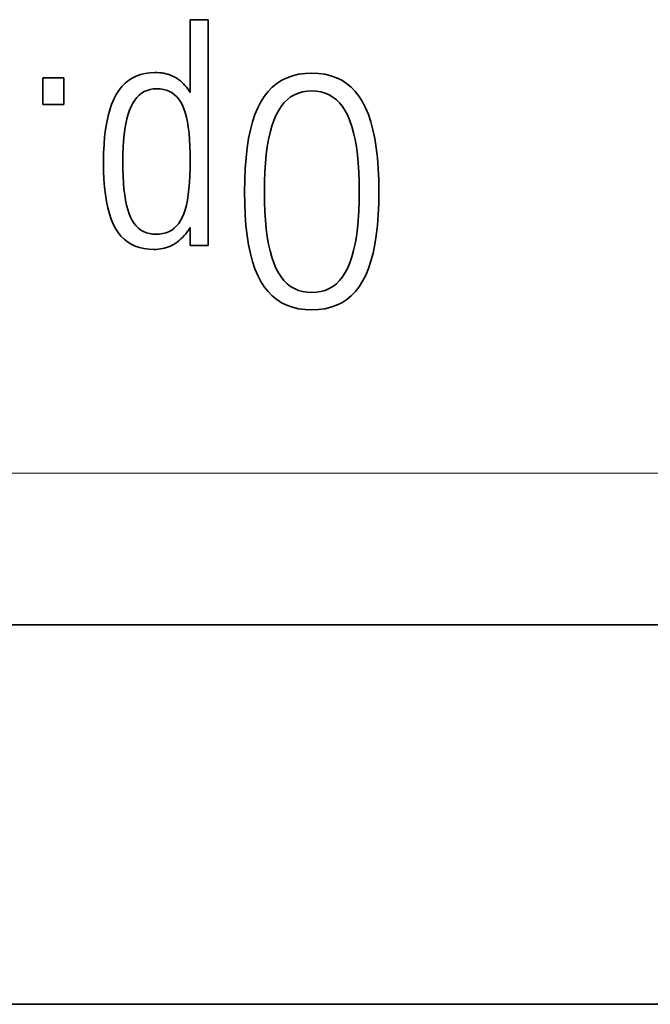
# Model space of a CAD drawing. Header units: millimetres. Extents: x -34 to 6620, y -230 to 4700.
# Tile 114 of 189: x 3653 to 3736, y 2462 to 2591. Entities that reach past the tile are written whole.
import ezdxf

# ---------------------------------------------------------------- set-up
doc = ezdxf.new("R2010")
doc.units = ezdxf.units.MM
doc.layers.add('1', color=7, linetype='Continuous', true_color=0xffffff)

msp = doc.modelspace()

# ---------------------------------------------------------------- linework, layer by layer
at = {"layer": '1', "color": 7, "linetype": 'Continuous', "lineweight": 35}
for p, q in [((3677.697, 2591.286), (3675.358, 2591.286)), ((3675.358, 2591.286), (3675.358, 2581.673)), ((3677.697, 2561.542), (3677.697, 2591.286)), ((3658.687, 2583.639), (3655.915, 2583.639)), ((3655.915, 2583.639), (3655.915, 2580.1)), ((3658.687, 2580.1), (3658.687, 2583.639)), ((3667.22, 2583.279), (3666.762, 2582.901)), ((3667.713, 2583.6), (3667.22, 2583.279)), ((3668.241, 2583.861), (3667.713, 2583.6)), ((3668.803, 2584.065), (3668.241, 2583.861)), ((3669.4, 2584.211), (3668.803, 2584.065)), ((3670.032, 2584.298), (3669.4, 2584.211)), ((3670.699, 2584.327), (3670.032, 2584.298)), ((3671.005, 2584.32), (3670.699, 2584.327)), ((3671.304, 2584.301), (3671.005, 2584.32)), ((3671.594, 2584.268), (3671.304, 2584.301)), ((3671.877, 2584.222), (3671.594, 2584.268)), ((3672.151, 2584.162), (3671.877, 2584.222)), ((3672.417, 2584.09), (3672.151, 2584.162)), ((3672.676, 2584.004), (3672.417, 2584.09)), ((3672.926, 2583.905), (3672.676, 2584.004)), ((3673.168, 2583.793), (3672.926, 2583.905)), ((3673.402, 2583.668), (3673.168, 2583.793)), ((3673.628, 2583.53), (3673.402, 2583.668)), ((3673.848, 2583.378), (3673.628, 2583.53)), ((3674.061, 2583.212), (3673.848, 2583.378)), ((3674.267, 2583.033), (3674.061, 2583.212)), ((3687.421, 2583.302), (3686.774, 2582.886)), ((3688.117, 2583.643), (3687.421, 2583.302)), ((3688.86, 2583.908), (3688.117, 2583.643)), ((3689.652, 2584.097), (3688.86, 2583.908)), ((3690.492, 2584.21), (3689.652, 2584.097)), ((3691.38, 2584.248), (3690.492, 2584.21)), ((3692.265, 2584.21), (3691.38, 2584.248)), ((3693.101, 2584.097), (3692.265, 2584.21)), ((3693.89, 2583.908), (3693.101, 2584.097)), ((3694.631, 2583.643), (3693.89, 2583.908)), ((3695.324, 2583.302), (3694.631, 2583.643)), ((3695.97, 2582.886), (3695.324, 2583.302)), ((3665.951, 2581.97), (3665.597, 2581.417)), ((3666.339, 2582.465), (3665.951, 2581.97)), ((3666.762, 2582.901), (3666.339, 2582.465)), ((3669.288, 2581.813), (3668.937, 2581.604)), ((3669.663, 2581.975), (3669.288, 2581.813)), ((3670.063, 2582.091), (3669.663, 2581.975)), ((3670.487, 2582.161), (3670.063, 2582.091)), ((3670.935, 2582.184), (3670.487, 2582.161)), ((3671.393, 2582.162), (3670.935, 2582.184)), ((3671.825, 2582.098), (3671.393, 2582.162)), ((3672.231, 2581.989), (3671.825, 2582.098)), ((3672.61, 2581.838), (3672.231, 2581.989)), ((3672.962, 2581.643), (3672.61, 2581.838)), ((3674.466, 2582.84), (3674.267, 2583.033)), ((3674.658, 2582.634), (3674.466, 2582.84)), ((3674.843, 2582.414), (3674.658, 2582.634)), ((3675.022, 2582.181), (3674.843, 2582.414)), ((3675.193, 2581.934), (3675.022, 2582.181)), ((3675.358, 2581.673), (3675.193, 2581.934)), ((3685.624, 2581.826), (3685.121, 2581.183)), ((3686.175, 2582.394), (3685.624, 2581.826)), ((3686.774, 2582.886), (3686.175, 2582.394)), ((3690.166, 2581.779), (3689.609, 2581.618)), ((3690.756, 2581.876), (3690.166, 2581.779)), ((3691.38, 2581.909), (3690.756, 2581.876)), ((3692.004, 2581.876), (3691.38, 2581.909)), ((3692.595, 2581.779), (3692.004, 2581.876)), ((3693.153, 2581.616), (3692.595, 2581.779)), ((3696.568, 2582.394), (3695.97, 2582.886)), ((3697.118, 2581.826), (3696.568, 2582.394)), ((3697.62, 2581.183), (3697.118, 2581.826)), ((3665.278, 2580.805), (3664.992, 2580.132)), ((3665.597, 2581.417), (3665.278, 2580.805)), ((3668.028, 2580.699), (3667.774, 2580.305)), ((3668.307, 2581.047), (3668.028, 2580.699)), ((3668.61, 2581.349), (3668.307, 2581.047)), ((3668.937, 2581.604), (3668.61, 2581.349)), ((3673.288, 2581.406), (3672.962, 2581.643)), ((3673.587, 2581.124), (3673.288, 2581.406)), ((3673.86, 2580.8), (3673.587, 2581.124)), ((3674.106, 2580.432), (3673.86, 2580.8)), ((3685.121, 2581.183), (3684.667, 2580.464)), ((3688.14, 2580.745), (3687.718, 2580.324)), ((3688.596, 2581.1), (3688.14, 2580.745)), ((3689.086, 2581.391), (3688.596, 2581.1)), ((3689.609, 2581.618), (3689.086, 2581.391)), ((3693.676, 2581.388), (3693.153, 2581.616)), ((3694.167, 2581.095), (3693.676, 2581.388)), ((3694.624, 2580.738), (3694.167, 2581.095)), ((3695.048, 2580.315), (3694.624, 2580.738)), ((3698.074, 2580.464), (3697.62, 2581.183)), ((3655.915, 2580.1), (3658.687, 2580.1)), ((3664.74, 2579.399), (3664.521, 2578.605)), ((3664.992, 2580.132), (3664.74, 2579.399)), ((3667.336, 2579.374), (3667.151, 2578.83)), ((3667.543, 2579.864), (3667.336, 2579.374)), ((3667.774, 2580.305), (3667.543, 2579.864)), ((3674.326, 2580.022), (3674.106, 2580.432)), ((3674.522, 2579.559), (3674.326, 2580.022)), ((3674.697, 2579.036), (3674.522, 2579.559)), ((3684.258, 2579.664), (3683.892, 2578.779)), ((3684.667, 2580.464), (3684.258, 2579.664)), ((3686.974, 2579.289), (3686.652, 2578.675)), ((3687.329, 2579.839), (3686.974, 2579.289)), ((3687.718, 2580.324), (3687.329, 2579.839)), ((3695.438, 2579.827), (3695.048, 2580.315)), ((3695.795, 2579.273), (3695.438, 2579.827)), ((3696.118, 2578.655), (3695.795, 2579.273)), ((3698.483, 2579.664), (3698.074, 2580.464)), ((3698.849, 2578.779), (3698.483, 2579.664)), ((3664.521, 2578.605), (3664.337, 2577.751)), ((3666.987, 2578.234), (3666.845, 2577.584)), ((3667.151, 2578.83), (3666.987, 2578.234)), ((3674.852, 2578.453), (3674.697, 2579.036)), ((3674.986, 2577.81), (3674.852, 2578.453)), ((3683.892, 2578.779), (3683.569, 2577.808)), ((3686.363, 2577.992), (3686.104, 2577.238)), ((3686.652, 2578.675), (3686.363, 2577.992)), ((3696.409, 2577.969), (3696.118, 2578.655)), ((3696.67, 2577.213), (3696.409, 2577.969)), ((3699.172, 2577.808), (3698.849, 2578.779)), ((3664.185, 2576.836), (3664.068, 2575.86)), ((3664.337, 2577.751), (3664.185, 2576.836)), ((3666.725, 2576.881), (3666.627, 2576.125)), ((3666.845, 2577.584), (3666.725, 2576.881)), ((3675.1, 2577.107), (3674.986, 2577.81)), ((3675.193, 2576.344), (3675.1, 2577.107)), ((3683.289, 2576.752), (3683.052, 2575.611)), ((3683.569, 2577.808), (3683.289, 2576.752)), ((3686.104, 2577.238), (3685.875, 2576.412)), ((3696.9, 2576.385), (3696.67, 2577.213)), ((3699.452, 2576.752), (3699.172, 2577.808)), ((3699.689, 2575.611), (3699.452, 2576.752)), ((3664.068, 2575.86), (3663.984, 2574.824)), ((3666.551, 2575.316), (3666.496, 2574.454)), ((3666.627, 2576.125), (3666.551, 2575.316)), ((3675.265, 2575.52), (3675.193, 2576.344)), ((3675.317, 2574.636), (3675.265, 2575.52)), ((3683.052, 2575.611), (3682.858, 2574.383)), ((3685.677, 2575.514), (3685.51, 2574.544)), ((3685.875, 2576.412), (3685.677, 2575.514)), ((3697.1, 2575.488), (3696.9, 2576.385)), ((3697.268, 2574.519), (3697.1, 2575.488)), ((3699.882, 2574.383), (3699.689, 2575.611)), ((3663.984, 2574.824), (3663.933, 2573.728)), ((3666.496, 2574.454), (3666.463, 2573.539)), ((3675.348, 2573.693), (3675.317, 2574.636)), ((3682.858, 2574.383), (3682.708, 2573.071)), ((3685.51, 2574.544), (3685.372, 2573.503)), ((3697.406, 2573.481), (3697.268, 2574.519)), ((3700.033, 2573.071), (3699.882, 2574.383)), ((3663.933, 2573.728), (3663.916, 2572.571)), ((3666.463, 2573.539), (3666.452, 2572.571)), ((3675.358, 2572.689), (3675.348, 2573.693)), ((3682.708, 2573.071), (3682.6, 2571.672)), ((3685.372, 2573.503), (3685.266, 2572.389)), ((3697.514, 2572.371), (3697.406, 2573.481)), ((3700.141, 2571.672), (3700.033, 2573.071)), ((3663.916, 2572.571), (3663.932, 2571.393)), ((3666.452, 2572.571), (3666.463, 2571.581)), ((3666.463, 2571.581), (3666.494, 2570.648)), ((3675.316, 2570.717), (3675.347, 2571.673)), ((3675.347, 2571.673), (3675.358, 2572.689)), ((3682.6, 2571.672), (3682.535, 2570.188)), ((3685.266, 2572.389), (3685.19, 2571.204)), ((3697.59, 2571.191), (3697.514, 2572.371)), ((3700.205, 2570.188), (3700.141, 2571.672)), ((3663.932, 2571.393), (3663.98, 2570.281)), ((3663.98, 2570.281), (3664.06, 2569.235)), ((3666.494, 2570.648), (3666.546, 2569.773)), ((3675.263, 2569.822), (3675.316, 2570.717)), ((3682.535, 2570.188), (3682.514, 2568.619)), ((3685.19, 2571.204), (3685.144, 2569.948)), ((3697.636, 2569.94), (3697.59, 2571.191)), ((3700.227, 2568.619), (3700.205, 2570.188)), ((3664.06, 2569.235), (3664.171, 2568.255)), ((3666.546, 2569.773), (3666.619, 2568.955)), ((3666.619, 2568.955), (3666.713, 2568.194)), ((3675.095, 2568.211), (3675.19, 2568.986)), ((3675.19, 2568.986), (3675.263, 2569.822)), ((3685.144, 2569.948), (3685.129, 2568.619)), ((3697.652, 2568.619), (3697.636, 2569.94)), ((3664.171, 2568.255), (3664.314, 2567.341)), ((3666.713, 2568.194), (3666.827, 2567.49)), ((3674.979, 2567.496), (3675.095, 2568.211)), ((3682.514, 2568.619), (3682.535, 2567.05)), ((3685.129, 2568.619), (3685.144, 2567.291)), ((3697.636, 2567.298), (3697.652, 2568.619)), ((3700.205, 2567.054), (3700.227, 2568.619)), ((3664.314, 2567.341), (3664.49, 2566.494)), ((3664.49, 2566.494), (3664.697, 2565.712)), ((3666.827, 2567.49), (3666.963, 2566.844)), ((3666.963, 2566.844), (3667.119, 2566.255)), ((3667.119, 2566.255), (3667.296, 2565.722)), ((3674.506, 2565.712), (3674.685, 2566.247)), ((3674.685, 2566.247), (3674.843, 2566.841)), ((3674.843, 2566.841), (3674.979, 2567.496)), ((3682.535, 2567.05), (3682.6, 2565.567)), ((3685.144, 2567.291), (3685.19, 2566.034)), ((3697.59, 2566.047), (3697.636, 2567.298)), ((3700.141, 2565.574), (3700.205, 2567.054)), ((3664.697, 2565.712), (3664.935, 2564.996)), ((3664.935, 2564.996), (3665.206, 2564.347)), ((3667.296, 2565.722), (3667.494, 2565.248)), ((3667.494, 2565.248), (3667.715, 2564.824)), ((3674.082, 2564.816), (3674.306, 2565.238)), ((3674.306, 2565.238), (3674.506, 2565.712)), ((3682.6, 2565.567), (3682.707, 2564.17)), ((3685.19, 2566.034), (3685.266, 2564.849)), ((3697.514, 2564.867), (3697.59, 2566.047)), ((3700.034, 2564.18), (3700.141, 2565.574)), ((3665.206, 2564.347), (3665.509, 2563.763)), ((3665.509, 2563.763), (3665.846, 2563.24)), ((3667.715, 2564.824), (3667.962, 2564.444)), ((3667.962, 2564.444), (3668.234, 2564.11)), ((3668.234, 2564.11), (3668.532, 2563.82)), ((3668.532, 2563.82), (3668.856, 2563.574)), ((3672.918, 2563.572), (3673.249, 2563.816)), ((3673.249, 2563.816), (3673.554, 2564.105)), ((3673.554, 2564.105), (3673.832, 2564.438)), ((3673.832, 2564.438), (3674.082, 2564.816)), ((3675.16, 2563.61), (3675.358, 2563.901)), ((3675.358, 2563.901), (3675.358, 2561.542)), ((3682.707, 2564.17), (3682.857, 2562.86)), ((3685.266, 2564.849), (3685.372, 2563.736)), ((3685.372, 2563.736), (3685.51, 2562.694)), ((3697.268, 2562.719), (3697.406, 2563.758)), ((3697.406, 2563.758), (3697.514, 2564.867)), ((3699.884, 2562.871), (3700.034, 2564.18)), ((3665.846, 2563.24), (3666.22, 2562.773)), ((3666.22, 2562.773), (3666.632, 2562.36)), ((3666.632, 2562.36), (3667.081, 2562.002)), ((3668.856, 2563.574), (3669.205, 2563.373)), ((3669.205, 2563.373), (3669.579, 2563.217)), ((3669.579, 2563.217), (3669.979, 2563.106)), ((3669.979, 2563.106), (3670.405, 2563.039)), ((3670.405, 2563.039), (3670.856, 2563.016)), ((3670.856, 2563.016), (3671.322, 2563.039)), ((3671.322, 2563.039), (3671.762, 2563.105)), ((3671.762, 2563.105), (3672.174, 2563.216)), ((3672.174, 2563.216), (3672.559, 2563.372)), ((3672.559, 2563.372), (3672.918, 2563.572)), ((3673.895, 2562.199), (3674.115, 2562.395)), ((3674.115, 2562.395), (3674.331, 2562.606)), ((3674.331, 2562.606), (3674.543, 2562.833)), ((3674.543, 2562.833), (3674.752, 2563.076)), ((3674.752, 2563.076), (3674.958, 2563.335)), ((3674.958, 2563.335), (3675.16, 2563.61)), ((3682.857, 2562.86), (3683.05, 2561.635)), ((3685.51, 2562.694), (3685.677, 2561.725)), ((3697.1, 2561.751), (3697.268, 2562.719)), ((3699.691, 2561.648), (3699.884, 2562.871)), ((3667.081, 2562.002), (3667.568, 2561.699)), ((3667.568, 2561.699), (3668.092, 2561.451)), ((3668.092, 2561.451), (3668.653, 2561.259)), ((3668.653, 2561.259), (3669.252, 2561.121)), ((3669.252, 2561.121), (3669.888, 2561.039)), ((3669.888, 2561.039), (3670.561, 2561.011)), ((3670.561, 2561.011), (3670.857, 2561.018)), ((3670.857, 2561.018), (3671.145, 2561.039)), ((3671.145, 2561.039), (3671.428, 2561.074)), ((3671.428, 2561.074), (3671.703, 2561.123)), ((3671.703, 2561.123), (3671.972, 2561.186)), ((3671.972, 2561.186), (3672.234, 2561.262)), ((3672.234, 2561.262), (3672.489, 2561.353)), ((3672.489, 2561.353), (3672.738, 2561.458)), ((3672.738, 2561.458), (3672.98, 2561.576)), ((3672.98, 2561.576), (3673.215, 2561.709)), ((3673.215, 2561.709), (3673.445, 2561.857)), ((3673.445, 2561.857), (3673.672, 2562.02)), ((3673.672, 2562.02), (3673.895, 2562.199)), ((3675.358, 2561.542), (3677.697, 2561.542)), ((3683.05, 2561.635), (3683.285, 2560.497)), ((3685.677, 2561.725), (3685.875, 2560.827)), ((3696.9, 2560.853), (3697.1, 2561.751)), ((3699.455, 2560.51), (3699.691, 2561.648)), ((3683.285, 2560.497), (3683.564, 2559.444)), ((3685.875, 2560.827), (3686.104, 2560.001)), ((3686.104, 2560.001), (3686.363, 2559.246)), ((3696.409, 2559.269), (3696.67, 2560.026)), ((3696.67, 2560.026), (3696.9, 2560.853)), ((3699.177, 2559.457), (3699.455, 2560.51)), ((3683.564, 2559.444), (3683.885, 2558.478)), ((3683.885, 2558.478), (3684.25, 2557.598)), ((3686.363, 2559.246), (3686.652, 2558.563)), ((3686.652, 2558.563), (3686.974, 2557.949)), ((3695.795, 2557.965), (3696.118, 2558.583)), ((3696.118, 2558.583), (3696.409, 2559.269)), ((3698.491, 2557.61), (3698.855, 2558.491)), ((3698.855, 2558.491), (3699.177, 2559.457)), ((3684.25, 2557.598), (3684.657, 2556.804)), ((3686.974, 2557.949), (3687.329, 2557.399)), ((3687.329, 2557.399), (3687.718, 2556.914)), ((3695.048, 2556.924), (3695.438, 2557.412)), ((3695.438, 2557.412), (3695.795, 2557.965)), ((3698.084, 2556.814), (3698.491, 2557.61)), ((3684.657, 2556.804), (3685.11, 2556.091)), ((3685.11, 2556.091), (3685.611, 2555.452)), ((3687.718, 2556.914), (3688.14, 2556.494)), ((3688.14, 2556.494), (3688.596, 2556.138)), ((3688.596, 2556.138), (3689.086, 2555.847)), ((3689.086, 2555.847), (3689.609, 2555.621)), ((3693.153, 2555.622), (3693.676, 2555.85)), ((3693.676, 2555.85), (3694.167, 2556.143)), ((3694.167, 2556.143), (3694.624, 2556.501)), ((3694.624, 2556.501), (3695.048, 2556.924)), ((3697.13, 2555.459), (3697.631, 2556.099)), ((3697.631, 2556.099), (3698.084, 2556.814)), ((3685.611, 2555.452), (3686.162, 2554.889)), ((3686.162, 2554.889), (3686.761, 2554.401)), ((3689.609, 2555.621), (3690.166, 2555.459)), ((3690.166, 2555.459), (3690.756, 2555.362)), ((3690.756, 2555.362), (3691.38, 2555.33)), ((3691.38, 2555.33), (3692.004, 2555.362)), ((3692.004, 2555.362), (3692.595, 2555.46)), ((3692.595, 2555.46), (3693.153, 2555.622)), ((3695.983, 2554.404), (3696.581, 2554.894)), ((3696.581, 2554.894), (3697.13, 2555.459)), ((3686.761, 2554.401), (3687.409, 2553.988)), ((3687.409, 2553.988), (3688.106, 2553.65)), ((3688.106, 2553.65), (3688.851, 2553.387)), ((3688.851, 2553.387), (3689.646, 2553.199)), ((3693.108, 2553.2), (3693.899, 2553.388)), ((3693.899, 2553.388), (3694.642, 2553.651)), ((3694.642, 2553.651), (3695.337, 2553.99)), ((3695.337, 2553.99), (3695.983, 2554.404)), ((3689.646, 2553.199), (3690.489, 2553.087)), ((3690.489, 2553.087), (3691.38, 2553.049)), ((3691.38, 2553.049), (3692.268, 2553.087)), ((3692.268, 2553.087), (3693.108, 2553.2)), ((3605.885, 2511.549), (3805.885, 2511.549)), ((3840.885, 2461.549), (3637.885, 2461.549))]:
    msp.add_line(p, q, dxfattribs=at)
at = {"layer": '1', "color": 92, "linetype": 'Continuous', "lineweight": 13}
msp.add_line((3965.885, 2531.549), (3605.885, 2531.549), dxfattribs=at)

doc.saveas('drawing.dxf')
